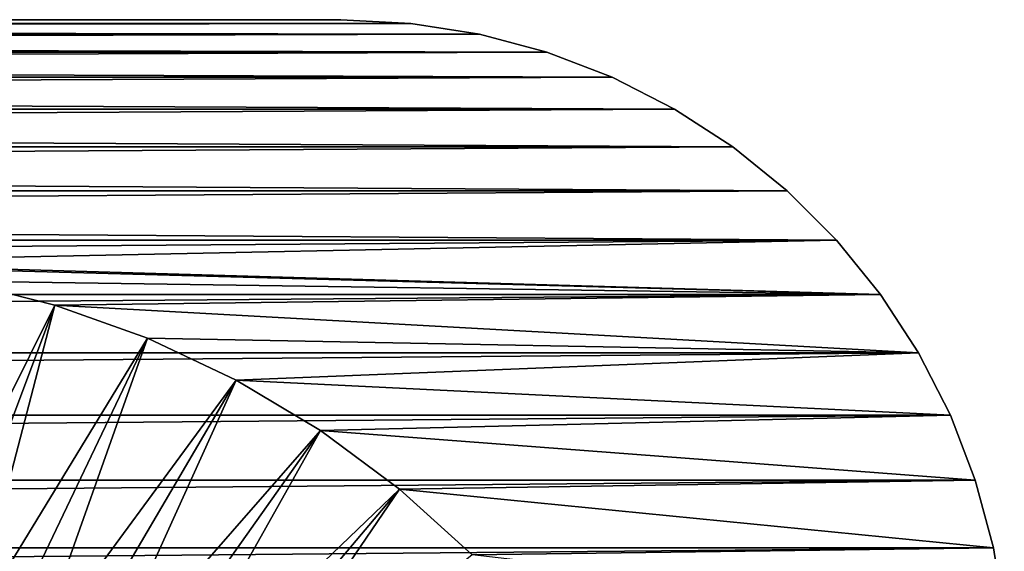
# Model space of a CAD drawing. Header units: metres. Extents: x -125 to 125, y -125 to 125.
# Tile 71 of 71: x 92 to 125, y 107 to 125. Entities that reach past the tile are written whole.
import ezdxf

# ---------------------------------------------------------------- set-up
doc = ezdxf.new("R2010")
doc.units = ezdxf.units.M
doc.layers.add('solid_P35300', color=7, linetype='CONTINUOUS')

msp = doc.modelspace()

# ---------------------------------------------------------------- linework, layer by layer
at = {"layer": 'solid_P35300'}
for points in [[(-105.309586, 124.877739, 5.5), (103, 125, 5.5), (-103, 125, 5.5)], [(-105.309586, 124.877739, 5.5), (105.309586, 124.877739, 5.5), (103, 125, 5.5)], [(105.309586, 124.877739, 3.5), (-105.309586, 124.877739, 3.5), (-103, 125, 3.5)], [(-103, 125, 3.5), (-103, 125, 5.5), (103, 125, 5.5)], [(-103, 125, 3.5), (103, 125, 5.5), (103, 125, 3.5)], [(105.309586, 124.877739, 3.5), (-103, 125, 3.5), (103, 125, 3.5)], [(103, 125, 3.5), (103, 125, 5.5), (105.309586, 124.877739, 5.5)], [(105.309586, 124.877739, 3.5), (103, 125, 3.5), (105.309586, 124.877739, 5.5)], [(-107.572586, 124.519508, 5.5), (107.572586, 124.519508, 5.5), (105.309586, 124.877739, 5.5)], [(-105.309586, 124.877739, 5.5), (-107.572586, 124.519508, 5.5), (105.309586, 124.877739, 5.5)], [(107.572586, 124.519508, 3.5), (-107.572586, 124.519508, 3.5), (-105.309586, 124.877739, 3.5)], [(107.572586, 124.519508, 3.5), (-105.309586, 124.877739, 3.5), (105.309586, 124.877739, 3.5)], [(105.309586, 124.877739, 3.5), (105.309586, 124.877739, 5.5), (107.572586, 124.519508, 5.5)], [(107.572586, 124.519508, 3.5), (105.309586, 124.877739, 3.5), (107.572586, 124.519508, 5.5)], [(-109.799431, 123.922157, 5.5), (109.799431, 123.922157, 5.5), (107.572586, 124.519508, 5.5)], [(-107.572586, 124.519508, 5.5), (-109.799431, 123.922157, 5.5), (107.572586, 124.519508, 5.5)], [(109.799431, 123.922157, 3.5), (-109.799431, 123.922157, 3.5), (-107.572586, 124.519508, 3.5)], [(109.799431, 123.922157, 3.5), (-107.572586, 124.519508, 3.5), (107.572586, 124.519508, 3.5)], [(107.572586, 124.519508, 3.5), (107.572586, 124.519508, 5.5), (109.799431, 123.922157, 5.5)], [(109.799431, 123.922157, 3.5), (107.572586, 124.519508, 3.5), (109.799431, 123.922157, 5.5)], [(-111.945992, 123.098808, 5.5), (111.945992, 123.098808, 5.5), (109.799431, 123.922157, 5.5)], [(-109.799431, 123.922157, 5.5), (-111.945992, 123.098808, 5.5), (109.799431, 123.922157, 5.5)], [(111.945992, 123.098808, 3.5), (-111.945992, 123.098808, 3.5), (-109.799431, 123.922157, 3.5)], [(111.945992, 123.098808, 3.5), (-109.799431, 123.922157, 3.5), (109.799431, 123.922157, 3.5)], [(109.799431, 123.922157, 3.5), (109.799431, 123.922157, 5.5), (111.945992, 123.098808, 5.5)], [(111.945992, 123.098808, 3.5), (109.799431, 123.922157, 3.5), (111.945992, 123.098808, 5.5)], [(-114.001488, 122.051003, 5.5), (114.001488, 122.051003, 5.5), (111.945992, 123.098808, 5.5)], [(-111.945992, 123.098808, 5.5), (-114.001488, 122.051003, 5.5), (111.945992, 123.098808, 5.5)], [(114.001488, 122.051003, 3.5), (-114.001488, 122.051003, 3.5), (-111.945992, 123.098808, 3.5)], [(114.001488, 122.051003, 3.5), (-111.945992, 123.098808, 3.5), (111.945992, 123.098808, 3.5)], [(111.945992, 123.098808, 3.5), (111.945992, 123.098808, 5.5), (114.001488, 122.051003, 5.5)], [(114.001488, 122.051003, 3.5), (111.945992, 123.098808, 3.5), (114.001488, 122.051003, 5.5)], [(-115.928932, 120.79969, 5.5), (115.928932, 120.79969, 5.5), (114.001488, 122.051003, 5.5)], [(-114.001488, 122.051003, 5.5), (-115.928932, 120.79969, 5.5), (114.001488, 122.051003, 5.5)], [(115.928932, 120.79969, 3.5), (-115.928932, 120.79969, 3.5), (-114.001488, 122.051003, 3.5)], [(115.928932, 120.79969, 3.5), (-114.001488, 122.051003, 3.5), (114.001488, 122.051003, 3.5)], [(114.001488, 122.051003, 3.5), (114.001488, 122.051003, 5.5), (115.928932, 120.79969, 5.5)], [(115.928932, 120.79969, 3.5), (114.001488, 122.051003, 3.5), (115.928932, 120.79969, 5.5)], [(-117.72245, 119.347137, 5.5), (117.72245, 119.347137, 5.5), (115.928932, 120.79969, 5.5)], [(-115.928932, 120.79969, 5.5), (-117.72245, 119.347137, 5.5), (115.928932, 120.79969, 5.5)], [(117.72245, 119.347137, 3.5), (-117.72245, 119.347137, 3.5), (-115.928932, 120.79969, 3.5)], [(117.72245, 119.347137, 3.5), (-115.928932, 120.79969, 3.5), (115.928932, 120.79969, 3.5)], [(115.928932, 120.79969, 3.5), (115.928932, 120.79969, 5.5), (117.72245, 119.347137, 5.5)], [(117.72245, 119.347137, 3.5), (115.928932, 120.79969, 3.5), (117.72245, 119.347137, 5.5)], [(-119.347137, 117.72245, 5.5), (119.347137, 117.72245, 5.5), (117.72245, 119.347137, 5.5)], [(-117.72245, 119.347137, 5.5), (-119.347137, 117.72245, 5.5), (117.72245, 119.347137, 5.5)], [(119.347137, 117.72245, 3.5), (-119.347137, 117.72245, 3.5), (-117.72245, 119.347137, 3.5)], [(119.347137, 117.72245, 3.5), (-117.72245, 119.347137, 3.5), (117.72245, 119.347137, 3.5)], [(117.72245, 119.347137, 3.5), (117.72245, 119.347137, 5.5), (119.347137, 117.72245, 5.5)], [(119.347137, 117.72245, 3.5), (117.72245, 119.347137, 3.5), (119.347137, 117.72245, 5.5)], [(-120.79969, 115.928932, 5.5), (120.79969, 115.928932, 5.5), (119.347137, 117.72245, 5.5)], [(-119.347137, 117.72245, 5.5), (-120.79969, 115.928932, 5.5), (119.347137, 117.72245, 5.5)], [(84, 117, 3.5), (-119.347137, 117.72245, 3.5), (119.347137, 117.72245, 3.5)], [(84, 117, 3.5), (119.347137, 117.72245, 3.5), (120.79969, 115.928932, 3.5)], [(119.347137, 117.72245, 3.5), (119.347137, 117.72245, 5.5), (120.79969, 115.928932, 5.5)], [(120.79969, 115.928932, 3.5), (119.347137, 117.72245, 3.5), (120.79969, 115.928932, 5.5)], [(84, 117, 3.5), (120.79969, 115.928932, 3.5), (87.249916, 116.838432, 3.5)], [(87.249916, 116.838432, 3.5), (120.79969, 115.928932, 3.5), (90.437981, 116.365913, 3.5)], [(90.437981, 116.365913, 3.5), (93.579063, 115.577934, 3.5), (88.572586, 105.519508)], [(90.437981, 116.365913, 3.5), (120.79969, 115.928932, 3.5), (93.579063, 115.577934, 3.5)], [(-122.051003, 114.001488, 5.5), (122.051003, 114.001488, 5.5), (120.79969, 115.928932, 5.5)], [(-120.79969, 115.928932, 5.5), (-122.051003, 114.001488, 5.5), (120.79969, 115.928932, 5.5)], [(93.579063, 115.577934, 3.5), (120.79969, 115.928932, 3.5), (122.051003, 114.001488, 3.5)], [(120.79969, 115.928932, 3.5), (120.79969, 115.928932, 5.5), (122.051003, 114.001488, 5.5)], [(122.051003, 114.001488, 3.5), (120.79969, 115.928932, 3.5), (122.051003, 114.001488, 5.5)], [(93.579063, 115.577934, 3.5), (89.691872, 105.25032), (88.572586, 105.519508)], [(93.579063, 115.577934, 3.5), (90.799431, 104.922157), (89.691872, 105.25032)], [(93.579063, 115.577934, 3.5), (96.628555, 114.488022, 3.5), (90.799431, 104.922157)], [(93.579063, 115.577934, 3.5), (122.051003, 114.001488, 3.5), (96.628555, 114.488022, 3.5)], [(96.628555, 114.488022, 3.5), (91.88623, 104.537773), (90.799431, 104.922157)], [(96.628555, 114.488022, 3.5), (92.945992, 104.098808), (91.88623, 104.537773)], [(96.628555, 114.488022, 3.5), (99.55555, 113.102394, 3.5), (92.945992, 104.098808)], [(96.628555, 114.488022, 3.5), (122.051003, 114.001488, 3.5), (99.55555, 113.102394, 3.5)], [(-123.098808, 111.945992, 5.5), (123.098808, 111.945992, 5.5), (122.051003, 114.001488, 5.5)], [(-122.051003, 114.001488, 5.5), (-123.098808, 111.945992, 5.5), (122.051003, 114.001488, 5.5)], [(99.55555, 113.102394, 3.5), (122.051003, 114.001488, 3.5), (123.098808, 111.945992, 3.5)], [(122.051003, 114.001488, 3.5), (122.051003, 114.001488, 5.5), (123.098808, 111.945992, 5.5)], [(123.098808, 111.945992, 3.5), (122.051003, 114.001488, 3.5), (123.098808, 111.945992, 5.5)], [(99.55555, 113.102394, 3.5), (93.986282, 103.602127), (92.945992, 104.098808)], [(99.55555, 113.102394, 3.5), (95.001488, 103.051003), (93.986282, 103.602127)], [(99.55555, 113.102394, 3.5), (102.333817, 111.438499, 3.5), (95.001488, 103.051003)], [(99.55555, 113.102394, 3.5), (123.098808, 111.945992, 3.5), (102.333817, 111.438499, 3.5)], [(-123.922157, 109.799431, 5.5), (123.922157, 109.799431, 5.5), (123.098808, 111.945992, 5.5)], [(-123.098808, 111.945992, 5.5), (-123.922157, 109.799431, 5.5), (123.098808, 111.945992, 5.5)], [(102.333817, 111.438499, 3.5), (123.098808, 111.945992, 3.5), (123.922157, 109.799431, 3.5)], [(123.098808, 111.945992, 3.5), (123.098808, 111.945992, 5.5), (123.922157, 109.799431, 5.5)], [(123.922157, 109.799431, 3.5), (123.098808, 111.945992, 3.5), (123.922157, 109.799431, 5.5)], [(102.333817, 111.438499, 3.5), (95.983284, 102.449898), (95.001488, 103.051003)], [(102.333817, 111.438499, 3.5), (96.928932, 101.79969), (95.983284, 102.449898)], [(102.333817, 111.438499, 3.5), (104.93425, 109.508461, 3.5), (96.928932, 101.79969)], [(102.333817, 111.438499, 3.5), (123.922157, 109.799431, 3.5), (104.93425, 109.508461, 3.5)], [(-124.519508, 107.572586, 5.5), (124.519508, 107.572586, 5.5), (123.922157, 109.799431, 5.5)], [(-123.922157, 109.799431, 5.5), (-124.519508, 107.572586, 5.5), (123.922157, 109.799431, 5.5)], [(104.93425, 109.508461, 3.5), (123.922157, 109.799431, 3.5), (124.519508, 107.572586, 3.5)], [(123.922157, 109.799431, 3.5), (123.922157, 109.799431, 5.5), (124.519508, 107.572586, 5.5)], [(124.519508, 107.572586, 3.5), (123.922157, 109.799431, 3.5), (124.519508, 107.572586, 5.5)], [(104.93425, 109.508461, 3.5), (97.844215, 101.096916), (96.928932, 101.79969)], [(104.93425, 109.508461, 3.5), (98.72245, 100.347137), (97.844215, 101.096916)], [(104.93425, 109.508461, 3.5), (107.334526, 107.334526, 3.5), (98.72245, 100.347137)], [(104.93425, 109.508461, 3.5), (124.519508, 107.572586, 3.5), (107.334526, 107.334526, 3.5)], [(-124.877739, 105.309586, 5.5), (124.877739, 105.309586, 5.5), (124.519508, 107.572586, 5.5)], [(-124.519508, 107.572586, 5.5), (-124.877739, 105.309586, 5.5), (124.519508, 107.572586, 5.5)], [(107.334526, 107.334526, 3.5), (124.519508, 107.572586, 3.5), (124.877739, 105.309586, 3.5)], [(124.519508, 107.572586, 3.5), (124.519508, 107.572586, 5.5), (124.877739, 105.309586, 5.5)], [(124.877739, 105.309586, 3.5), (124.519508, 107.572586, 3.5), (124.877739, 105.309586, 5.5)]]:
    msp.add_3dface(points, dxfattribs=at)

doc.saveas('drawing.dxf')
